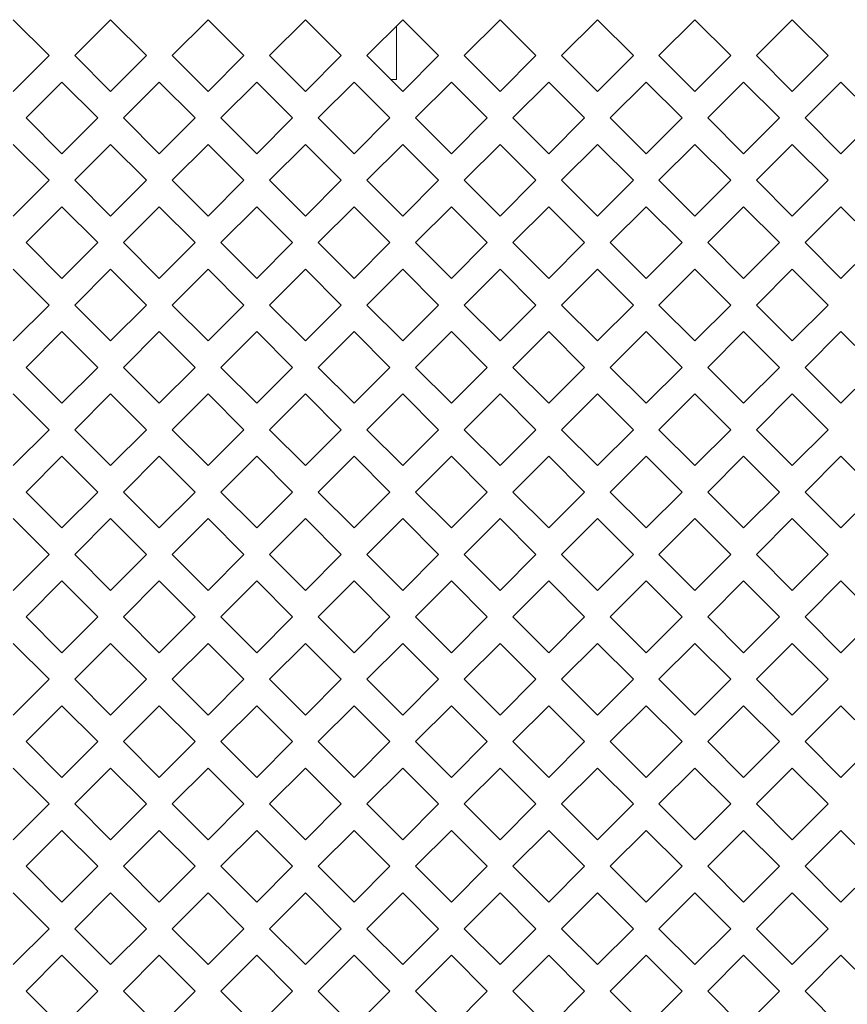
# Model space of a CAD drawing. Header units: millimetres. Extents: x 38 to 253, y 25 to 200.
# Tile 41 of 71: x 61.04 to 66.48, y 132.52 to 138.99. Entities that reach past the tile are written whole.
import ezdxf

# ---------------------------------------------------------------- set-up
doc = ezdxf.new("R2010")
doc.units = ezdxf.units.MM

msp = doc.modelspace()

# ---------------------------------------------------------------- linework, layer by layer
at = {"color": 7, "linetype": 'Continuous', "lineweight": 15}
for p, q in [((60.99424, 138.98858), (61.22994, 138.75288)), ((61.39854, 138.75288), (61.63424, 138.98858)), ((61.63424, 138.98858), (61.86994, 138.75288)), ((62.03854, 138.75288), (62.27424, 138.98858)), ((62.27424, 138.98858), (62.50994, 138.75288)), ((62.67854, 138.75288), (62.91424, 138.98858)), ((62.91424, 138.98858), (63.14994, 138.75288)), ((63.31854, 138.75288), (63.55424, 138.98858)), ((63.55424, 138.98858), (63.78994, 138.75288)), ((63.95854, 138.75288), (64.19424, 138.98858)), ((64.19424, 138.98858), (64.42994, 138.75288)), ((64.59854, 138.75288), (64.83424, 138.98858)), ((64.83424, 138.98858), (65.06994, 138.75288)), ((65.23854, 138.75288), (65.47424, 138.98858)), ((65.47424, 138.98858), (65.70994, 138.75288)), ((65.87854, 138.75288), (66.11424, 138.98858)), ((66.11424, 138.98858), (66.34994, 138.75288)), ((63.51424, 138.94858), (63.51424, 138.59622)), ((61.22994, 138.75288), (60.99424, 138.51718)), ((61.63424, 138.51718), (61.39854, 138.75288)), ((61.86994, 138.75288), (61.63424, 138.51718)), ((62.27424, 138.51718), (62.03854, 138.75288)), ((62.50994, 138.75288), (62.27424, 138.51718)), ((62.91424, 138.51718), (62.67854, 138.75288)), ((63.14994, 138.75288), (62.91424, 138.51718)), ((63.55424, 138.51718), (63.31854, 138.75288)), ((63.78994, 138.75288), (63.55424, 138.51718)), ((64.19424, 138.51718), (63.95854, 138.75288)), ((64.42994, 138.75288), (64.19424, 138.51718)), ((64.83424, 138.51718), (64.59854, 138.75288)), ((65.06994, 138.75288), (64.83424, 138.51718)), ((65.47424, 138.51718), (65.23854, 138.75288)), ((65.70994, 138.75288), (65.47424, 138.51718)), ((66.11424, 138.51718), (65.87854, 138.75288)), ((66.34994, 138.75288), (66.11424, 138.51718)), ((63.51424, 138.59622), (63.4752, 138.59622)), ((61.07854, 138.34288), (61.31424, 138.57858)), ((61.31424, 138.57858), (61.54994, 138.34288)), ((61.71854, 138.34288), (61.95424, 138.57858)), ((61.95424, 138.57858), (62.18994, 138.34288)), ((62.35854, 138.34288), (62.59424, 138.57858)), ((62.59424, 138.57858), (62.82994, 138.34288)), ((62.99854, 138.34288), (63.23424, 138.57858)), ((63.23424, 138.57858), (63.46994, 138.34288)), ((63.63854, 138.34288), (63.87424, 138.57858)), ((63.87424, 138.57858), (64.10994, 138.34288)), ((64.27854, 138.34288), (64.51424, 138.57858)), ((64.51424, 138.57858), (64.74994, 138.34288)), ((64.91854, 138.34288), (65.15424, 138.57858)), ((65.15424, 138.57858), (65.38994, 138.34288)), ((65.55854, 138.34288), (65.79424, 138.57858)), ((65.79424, 138.57858), (66.02994, 138.34288)), ((66.19854, 138.34288), (66.43424, 138.57858)), ((66.43424, 138.57858), (66.66994, 138.34288)), ((61.31424, 138.10718), (61.07854, 138.34288)), ((61.54994, 138.34288), (61.31424, 138.10718)), ((61.95424, 138.10718), (61.71854, 138.34288)), ((62.18994, 138.34288), (61.95424, 138.10718)), ((62.59424, 138.10718), (62.35854, 138.34288)), ((62.82994, 138.34288), (62.59424, 138.10718)), ((63.23424, 138.10718), (62.99854, 138.34288)), ((63.46994, 138.34288), (63.23424, 138.10718)), ((63.87424, 138.10718), (63.63854, 138.34288)), ((64.10994, 138.34288), (63.87424, 138.10718)), ((64.51424, 138.10718), (64.27854, 138.34288)), ((64.74994, 138.34288), (64.51424, 138.10718)), ((65.15424, 138.10718), (64.91854, 138.34288)), ((65.38994, 138.34288), (65.15424, 138.10718)), ((65.79424, 138.10718), (65.55854, 138.34288)), ((66.02994, 138.34288), (65.79424, 138.10718)), ((66.43424, 138.10718), (66.19854, 138.34288)), ((66.66994, 138.34288), (66.43424, 138.10718)), ((60.99424, 138.16858), (61.22994, 137.93288)), ((61.39854, 137.93288), (61.63424, 138.16858)), ((61.63424, 138.16858), (61.86994, 137.93288)), ((62.03854, 137.93288), (62.27424, 138.16858)), ((62.27424, 138.16858), (62.50994, 137.93288)), ((62.67854, 137.93288), (62.91424, 138.16858)), ((62.91424, 138.16858), (63.14994, 137.93288)), ((63.31854, 137.93288), (63.55424, 138.16858)), ((63.55424, 138.16858), (63.78994, 137.93288)), ((63.95854, 137.93288), (64.19424, 138.16858)), ((64.19424, 138.16858), (64.42994, 137.93288)), ((64.59854, 137.93288), (64.83424, 138.16858)), ((64.83424, 138.16858), (65.06994, 137.93288)), ((65.23854, 137.93288), (65.47424, 138.16858)), ((65.47424, 138.16858), (65.70994, 137.93288)), ((65.87854, 137.93288), (66.11424, 138.16858)), ((66.11424, 138.16858), (66.34994, 137.93288)), ((61.22994, 137.93288), (60.99424, 137.69718)), ((61.63424, 137.69718), (61.39854, 137.93288)), ((61.86994, 137.93288), (61.63424, 137.69718)), ((62.27424, 137.69718), (62.03854, 137.93288)), ((62.50994, 137.93288), (62.27424, 137.69718)), ((62.91424, 137.69718), (62.67854, 137.93288)), ((63.14994, 137.93288), (62.91424, 137.69718)), ((63.55424, 137.69718), (63.31854, 137.93288)), ((63.78994, 137.93288), (63.55424, 137.69718)), ((64.19424, 137.69718), (63.95854, 137.93288)), ((64.42994, 137.93288), (64.19424, 137.69718)), ((64.83424, 137.69718), (64.59854, 137.93288)), ((65.06994, 137.93288), (64.83424, 137.69718)), ((65.47424, 137.69718), (65.23854, 137.93288)), ((65.70994, 137.93288), (65.47424, 137.69718)), ((66.11424, 137.69718), (65.87854, 137.93288)), ((66.34994, 137.93288), (66.11424, 137.69718)), ((61.07854, 137.52288), (61.31424, 137.75858)), ((61.31424, 137.75858), (61.54994, 137.52288)), ((61.71854, 137.52288), (61.95424, 137.75858)), ((61.95424, 137.75858), (62.18994, 137.52288)), ((62.35854, 137.52288), (62.59424, 137.75858)), ((62.59424, 137.75858), (62.82994, 137.52288)), ((62.99854, 137.52288), (63.23424, 137.75858)), ((63.23424, 137.75858), (63.46994, 137.52288)), ((63.63854, 137.52288), (63.87424, 137.75858)), ((63.87424, 137.75858), (64.10994, 137.52288)), ((64.27854, 137.52288), (64.51424, 137.75858)), ((64.51424, 137.75858), (64.74994, 137.52288)), ((64.91854, 137.52288), (65.15424, 137.75858)), ((65.15424, 137.75858), (65.38994, 137.52288)), ((65.55854, 137.52288), (65.79424, 137.75858)), ((65.79424, 137.75858), (66.02994, 137.52288)), ((66.19854, 137.52288), (66.43424, 137.75858)), ((66.43424, 137.75858), (66.66994, 137.52288)), ((61.31424, 137.28718), (61.07854, 137.52288)), ((61.54994, 137.52288), (61.31424, 137.28718)), ((61.95424, 137.28718), (61.71854, 137.52288)), ((62.18994, 137.52288), (61.95424, 137.28718)), ((62.59424, 137.28718), (62.35854, 137.52288)), ((62.82994, 137.52288), (62.59424, 137.28718)), ((63.23424, 137.28718), (62.99854, 137.52288)), ((63.46994, 137.52288), (63.23424, 137.28718)), ((63.87424, 137.28718), (63.63854, 137.52288)), ((64.10994, 137.52288), (63.87424, 137.28718)), ((64.51424, 137.28718), (64.27854, 137.52288)), ((64.74994, 137.52288), (64.51424, 137.28718)), ((65.15424, 137.28718), (64.91854, 137.52288)), ((65.38994, 137.52288), (65.15424, 137.28718)), ((65.79424, 137.28718), (65.55854, 137.52288)), ((66.02994, 137.52288), (65.79424, 137.28718)), ((66.43424, 137.28718), (66.19854, 137.52288)), ((66.66994, 137.52288), (66.43424, 137.28718)), ((60.99424, 137.34858), (61.22994, 137.11288)), ((61.39854, 137.11288), (61.63424, 137.34858)), ((61.63424, 137.34858), (61.86994, 137.11288)), ((62.03854, 137.11288), (62.27424, 137.34858)), ((62.27424, 137.34858), (62.50994, 137.11288)), ((62.67854, 137.11288), (62.91424, 137.34858)), ((62.91424, 137.34858), (63.14994, 137.11288)), ((63.31854, 137.11288), (63.55424, 137.34858)), ((63.55424, 137.34858), (63.78994, 137.11288)), ((63.95854, 137.11288), (64.19424, 137.34858)), ((64.19424, 137.34858), (64.42994, 137.11288)), ((64.59854, 137.11288), (64.83424, 137.34858)), ((64.83424, 137.34858), (65.06994, 137.11288)), ((65.23854, 137.11288), (65.47424, 137.34858)), ((65.47424, 137.34858), (65.70994, 137.11288)), ((65.87854, 137.11288), (66.11424, 137.34858)), ((66.11424, 137.34858), (66.34994, 137.11288)), ((61.22994, 137.11288), (60.99424, 136.87718)), ((61.63424, 136.87718), (61.39854, 137.11288)), ((61.86994, 137.11288), (61.63424, 136.87718)), ((62.27424, 136.87718), (62.03854, 137.11288)), ((62.50994, 137.11288), (62.27424, 136.87718)), ((62.91424, 136.87718), (62.67854, 137.11288)), ((63.14994, 137.11288), (62.91424, 136.87718)), ((63.55424, 136.87718), (63.31854, 137.11288)), ((63.78994, 137.11288), (63.55424, 136.87718)), ((64.19424, 136.87718), (63.95854, 137.11288)), ((64.42994, 137.11288), (64.19424, 136.87718)), ((64.83424, 136.87718), (64.59854, 137.11288)), ((65.06994, 137.11288), (64.83424, 136.87718)), ((65.47424, 136.87718), (65.23854, 137.11288)), ((65.70994, 137.11288), (65.47424, 136.87718)), ((66.11424, 136.87718), (65.87854, 137.11288)), ((66.34994, 137.11288), (66.11424, 136.87718)), ((61.07854, 136.70288), (61.31424, 136.93858)), ((61.31424, 136.93858), (61.54994, 136.70288)), ((61.71854, 136.70288), (61.95424, 136.93858)), ((61.95424, 136.93858), (62.18994, 136.70288)), ((62.35854, 136.70288), (62.59424, 136.93858)), ((62.59424, 136.93858), (62.82994, 136.70288)), ((62.99854, 136.70288), (63.23424, 136.93858)), ((63.23424, 136.93858), (63.46994, 136.70288)), ((63.63854, 136.70288), (63.87424, 136.93858)), ((63.87424, 136.93858), (64.10994, 136.70288)), ((64.27854, 136.70288), (64.51424, 136.93858)), ((64.51424, 136.93858), (64.74994, 136.70288)), ((64.91854, 136.70288), (65.15424, 136.93858)), ((65.15424, 136.93858), (65.38994, 136.70288)), ((65.55854, 136.70288), (65.79424, 136.93858)), ((65.79424, 136.93858), (66.02994, 136.70288)), ((66.19854, 136.70288), (66.43424, 136.93858)), ((66.43424, 136.93858), (66.66994, 136.70288)), ((61.31424, 136.46718), (61.07854, 136.70288)), ((61.54994, 136.70288), (61.31424, 136.46718)), ((61.95424, 136.46718), (61.71854, 136.70288)), ((62.18994, 136.70288), (61.95424, 136.46718)), ((62.59424, 136.46718), (62.35854, 136.70288)), ((62.82994, 136.70288), (62.59424, 136.46718)), ((63.23424, 136.46718), (62.99854, 136.70288)), ((63.46994, 136.70288), (63.23424, 136.46718)), ((63.87424, 136.46718), (63.63854, 136.70288)), ((64.10994, 136.70288), (63.87424, 136.46718)), ((64.51424, 136.46718), (64.27854, 136.70288)), ((64.74994, 136.70288), (64.51424, 136.46718)), ((65.15424, 136.46718), (64.91854, 136.70288)), ((65.38994, 136.70288), (65.15424, 136.46718)), ((65.79424, 136.46718), (65.55854, 136.70288)), ((66.02994, 136.70288), (65.79424, 136.46718)), ((66.43424, 136.46718), (66.19854, 136.70288)), ((66.66994, 136.70288), (66.43424, 136.46718)), ((60.99424, 136.52858), (61.22994, 136.29288)), ((61.39854, 136.29288), (61.63424, 136.52858)), ((61.63424, 136.52858), (61.86994, 136.29288)), ((62.03854, 136.29288), (62.27424, 136.52858)), ((62.27424, 136.52858), (62.50994, 136.29288)), ((62.67854, 136.29288), (62.91424, 136.52858)), ((62.91424, 136.52858), (63.14994, 136.29288)), ((63.31854, 136.29288), (63.55424, 136.52858)), ((63.55424, 136.52858), (63.78994, 136.29288)), ((63.95854, 136.29288), (64.19424, 136.52858)), ((64.19424, 136.52858), (64.42994, 136.29288)), ((64.59854, 136.29288), (64.83424, 136.52858)), ((64.83424, 136.52858), (65.06994, 136.29288)), ((65.23854, 136.29288), (65.47424, 136.52858)), ((65.47424, 136.52858), (65.70994, 136.29288)), ((65.87854, 136.29288), (66.11424, 136.52858)), ((66.11424, 136.52858), (66.34994, 136.29288)), ((61.22994, 136.29288), (60.99424, 136.05718)), ((61.63424, 136.05718), (61.39854, 136.29288)), ((61.86994, 136.29288), (61.63424, 136.05718)), ((62.27424, 136.05718), (62.03854, 136.29288)), ((62.50994, 136.29288), (62.27424, 136.05718)), ((62.91424, 136.05718), (62.67854, 136.29288)), ((63.14994, 136.29288), (62.91424, 136.05718)), ((63.55424, 136.05718), (63.31854, 136.29288)), ((63.78994, 136.29288), (63.55424, 136.05718)), ((64.19424, 136.05718), (63.95854, 136.29288)), ((64.42994, 136.29288), (64.19424, 136.05718)), ((64.83424, 136.05718), (64.59854, 136.29288)), ((65.06994, 136.29288), (64.83424, 136.05718)), ((65.47424, 136.05718), (65.23854, 136.29288)), ((65.70994, 136.29288), (65.47424, 136.05718)), ((66.11424, 136.05718), (65.87854, 136.29288)), ((66.34994, 136.29288), (66.11424, 136.05718)), ((61.07854, 135.88288), (61.31424, 136.11858)), ((61.31424, 136.11858), (61.54994, 135.88288)), ((61.71854, 135.88288), (61.95424, 136.11858)), ((61.95424, 136.11858), (62.18994, 135.88288)), ((62.35854, 135.88288), (62.59424, 136.11858)), ((62.59424, 136.11858), (62.82994, 135.88288)), ((62.99854, 135.88288), (63.23424, 136.11858)), ((63.23424, 136.11858), (63.46994, 135.88288)), ((63.63854, 135.88288), (63.87424, 136.11858)), ((63.87424, 136.11858), (64.10994, 135.88288)), ((64.27854, 135.88288), (64.51424, 136.11858)), ((64.51424, 136.11858), (64.74994, 135.88288)), ((64.91854, 135.88288), (65.15424, 136.11858)), ((65.15424, 136.11858), (65.38994, 135.88288)), ((65.55854, 135.88288), (65.79424, 136.11858)), ((65.79424, 136.11858), (66.02994, 135.88288)), ((66.19854, 135.88288), (66.43424, 136.11858)), ((66.43424, 136.11858), (66.66994, 135.88288)), ((61.31424, 135.64718), (61.07854, 135.88288)), ((61.54994, 135.88288), (61.31424, 135.64718)), ((61.95424, 135.64718), (61.71854, 135.88288)), ((62.18994, 135.88288), (61.95424, 135.64718)), ((62.59424, 135.64718), (62.35854, 135.88288)), ((62.82994, 135.88288), (62.59424, 135.64718)), ((63.23424, 135.64718), (62.99854, 135.88288)), ((63.46994, 135.88288), (63.23424, 135.64718)), ((63.87424, 135.64718), (63.63854, 135.88288)), ((64.10994, 135.88288), (63.87424, 135.64718)), ((64.51424, 135.64718), (64.27854, 135.88288)), ((64.74994, 135.88288), (64.51424, 135.64718)), ((65.15424, 135.64718), (64.91854, 135.88288)), ((65.38994, 135.88288), (65.15424, 135.64718)), ((65.79424, 135.64718), (65.55854, 135.88288)), ((66.02994, 135.88288), (65.79424, 135.64718)), ((66.43424, 135.64718), (66.19854, 135.88288)), ((66.66994, 135.88288), (66.43424, 135.64718)), ((60.99424, 135.70858), (61.22994, 135.47288)), ((61.39854, 135.47288), (61.63424, 135.70858)), ((61.63424, 135.70858), (61.86994, 135.47288)), ((62.03854, 135.47288), (62.27424, 135.70858)), ((62.27424, 135.70858), (62.50994, 135.47288)), ((62.67854, 135.47288), (62.91424, 135.70858)), ((62.91424, 135.70858), (63.14994, 135.47288)), ((63.31854, 135.47288), (63.55424, 135.70858)), ((63.55424, 135.70858), (63.78994, 135.47288)), ((63.95854, 135.47288), (64.19424, 135.70858)), ((64.19424, 135.70858), (64.42994, 135.47288)), ((64.59854, 135.47288), (64.83424, 135.70858)), ((64.83424, 135.70858), (65.06994, 135.47288)), ((65.23854, 135.47288), (65.47424, 135.70858)), ((65.47424, 135.70858), (65.70994, 135.47288)), ((65.87854, 135.47288), (66.11424, 135.70858)), ((66.11424, 135.70858), (66.34994, 135.47288)), ((61.22994, 135.47288), (60.99424, 135.23718)), ((61.63424, 135.23718), (61.39854, 135.47288)), ((61.86994, 135.47288), (61.63424, 135.23718)), ((62.27424, 135.23718), (62.03854, 135.47288)), ((62.50994, 135.47288), (62.27424, 135.23718)), ((62.91424, 135.23718), (62.67854, 135.47288)), ((63.14994, 135.47288), (62.91424, 135.23718)), ((63.55424, 135.23718), (63.31854, 135.47288)), ((63.78994, 135.47288), (63.55424, 135.23718)), ((64.19424, 135.23718), (63.95854, 135.47288)), ((64.42994, 135.47288), (64.19424, 135.23718)), ((64.83424, 135.23718), (64.59854, 135.47288)), ((65.06994, 135.47288), (64.83424, 135.23718)), ((65.47424, 135.23718), (65.23854, 135.47288)), ((65.70994, 135.47288), (65.47424, 135.23718)), ((66.11424, 135.23718), (65.87854, 135.47288)), ((66.34994, 135.47288), (66.11424, 135.23718)), ((61.07854, 135.06288), (61.31424, 135.29858)), ((61.31424, 135.29858), (61.54994, 135.06288)), ((61.71854, 135.06288), (61.95424, 135.29858)), ((61.95424, 135.29858), (62.18994, 135.06288)), ((62.35854, 135.06288), (62.59424, 135.29858)), ((62.59424, 135.29858), (62.82994, 135.06288)), ((62.99854, 135.06288), (63.23424, 135.29858)), ((63.23424, 135.29858), (63.46994, 135.06288)), ((63.63854, 135.06288), (63.87424, 135.29858)), ((63.87424, 135.29858), (64.10994, 135.06288)), ((64.27854, 135.06288), (64.51424, 135.29858)), ((64.51424, 135.29858), (64.74994, 135.06288)), ((64.91854, 135.06288), (65.15424, 135.29858)), ((65.15424, 135.29858), (65.38994, 135.06288)), ((65.55854, 135.06288), (65.79424, 135.29858)), ((65.79424, 135.29858), (66.02994, 135.06288)), ((66.19854, 135.06288), (66.43424, 135.29858)), ((66.43424, 135.29858), (66.66994, 135.06288)), ((61.31424, 134.82718), (61.07854, 135.06288)), ((61.54994, 135.06288), (61.31424, 134.82718)), ((61.95424, 134.82718), (61.71854, 135.06288)), ((62.18994, 135.06288), (61.95424, 134.82718)), ((62.59424, 134.82718), (62.35854, 135.06288)), ((62.82994, 135.06288), (62.59424, 134.82718)), ((63.23424, 134.82718), (62.99854, 135.06288)), ((63.46994, 135.06288), (63.23424, 134.82718)), ((63.87424, 134.82718), (63.63854, 135.06288)), ((64.10994, 135.06288), (63.87424, 134.82718)), ((64.51424, 134.82718), (64.27854, 135.06288)), ((64.74994, 135.06288), (64.51424, 134.82718)), ((65.15424, 134.82718), (64.91854, 135.06288)), ((65.38994, 135.06288), (65.15424, 134.82718)), ((65.79424, 134.82718), (65.55854, 135.06288)), ((66.02994, 135.06288), (65.79424, 134.82718)), ((66.43424, 134.82718), (66.19854, 135.06288)), ((66.66994, 135.06288), (66.43424, 134.82718)), ((60.99424, 134.88858), (61.22994, 134.65288)), ((61.39854, 134.65288), (61.63424, 134.88858)), ((61.63424, 134.88858), (61.86994, 134.65288)), ((62.03854, 134.65288), (62.27424, 134.88858)), ((62.27424, 134.88858), (62.50994, 134.65288)), ((62.67854, 134.65288), (62.91424, 134.88858)), ((62.91424, 134.88858), (63.14994, 134.65288)), ((63.31854, 134.65288), (63.55424, 134.88858)), ((63.55424, 134.88858), (63.78994, 134.65288)), ((63.95854, 134.65288), (64.19424, 134.88858)), ((64.19424, 134.88858), (64.42994, 134.65288)), ((64.59854, 134.65288), (64.83424, 134.88858)), ((64.83424, 134.88858), (65.06994, 134.65288)), ((65.23854, 134.65288), (65.47424, 134.88858)), ((65.47424, 134.88858), (65.70994, 134.65288)), ((65.87854, 134.65288), (66.11424, 134.88858)), ((66.11424, 134.88858), (66.34994, 134.65288)), ((61.22994, 134.65288), (60.99424, 134.41718)), ((61.63424, 134.41718), (61.39854, 134.65288)), ((61.86994, 134.65288), (61.63424, 134.41718)), ((62.27424, 134.41718), (62.03854, 134.65288)), ((62.50994, 134.65288), (62.27424, 134.41718)), ((62.91424, 134.41718), (62.67854, 134.65288)), ((63.14994, 134.65288), (62.91424, 134.41718)), ((63.55424, 134.41718), (63.31854, 134.65288)), ((63.78994, 134.65288), (63.55424, 134.41718)), ((64.19424, 134.41718), (63.95854, 134.65288)), ((64.42994, 134.65288), (64.19424, 134.41718)), ((64.83424, 134.41718), (64.59854, 134.65288)), ((65.06994, 134.65288), (64.83424, 134.41718)), ((65.47424, 134.41718), (65.23854, 134.65288)), ((65.70994, 134.65288), (65.47424, 134.41718)), ((66.11424, 134.41718), (65.87854, 134.65288)), ((66.34994, 134.65288), (66.11424, 134.41718)), ((61.07854, 134.24288), (61.31424, 134.47858)), ((61.31424, 134.47858), (61.54994, 134.24288)), ((61.71854, 134.24288), (61.95424, 134.47858)), ((61.95424, 134.47858), (62.18994, 134.24288)), ((62.35854, 134.24288), (62.59424, 134.47858)), ((62.59424, 134.47858), (62.82994, 134.24288)), ((62.99854, 134.24288), (63.23424, 134.47858)), ((63.23424, 134.47858), (63.46994, 134.24288)), ((63.63854, 134.24288), (63.87424, 134.47858)), ((63.87424, 134.47858), (64.10994, 134.24288)), ((64.27854, 134.24288), (64.51424, 134.47858)), ((64.51424, 134.47858), (64.74994, 134.24288)), ((64.91854, 134.24288), (65.15424, 134.47858)), ((65.15424, 134.47858), (65.38994, 134.24288)), ((65.55854, 134.24288), (65.79424, 134.47858)), ((65.79424, 134.47858), (66.02994, 134.24288)), ((66.19854, 134.24288), (66.43424, 134.47858)), ((66.43424, 134.47858), (66.66994, 134.24288)), ((61.31424, 134.00718), (61.07854, 134.24288)), ((61.54994, 134.24288), (61.31424, 134.00718)), ((61.95424, 134.00718), (61.71854, 134.24288)), ((62.18994, 134.24288), (61.95424, 134.00718)), ((62.59424, 134.00718), (62.35854, 134.24288)), ((62.82994, 134.24288), (62.59424, 134.00718)), ((63.23424, 134.00718), (62.99854, 134.24288)), ((63.46994, 134.24288), (63.23424, 134.00718)), ((63.87424, 134.00718), (63.63854, 134.24288)), ((64.10994, 134.24288), (63.87424, 134.00718)), ((64.51424, 134.00718), (64.27854, 134.24288)), ((64.74994, 134.24288), (64.51424, 134.00718)), ((65.15424, 134.00718), (64.91854, 134.24288)), ((65.38994, 134.24288), (65.15424, 134.00718)), ((65.79424, 134.00718), (65.55854, 134.24288)), ((66.02994, 134.24288), (65.79424, 134.00718)), ((66.43424, 134.00718), (66.19854, 134.24288)), ((66.66994, 134.24288), (66.43424, 134.00718)), ((60.99424, 134.06858), (61.22994, 133.83288)), ((61.39854, 133.83288), (61.63424, 134.06858)), ((61.63424, 134.06858), (61.86994, 133.83288)), ((62.03854, 133.83288), (62.27424, 134.06858)), ((62.27424, 134.06858), (62.50994, 133.83288)), ((62.67854, 133.83288), (62.91424, 134.06858)), ((62.91424, 134.06858), (63.14994, 133.83288)), ((63.31854, 133.83288), (63.55424, 134.06858)), ((63.55424, 134.06858), (63.78994, 133.83288)), ((63.95854, 133.83288), (64.19424, 134.06858)), ((64.19424, 134.06858), (64.42994, 133.83288)), ((64.59854, 133.83288), (64.83424, 134.06858)), ((64.83424, 134.06858), (65.06994, 133.83288)), ((65.23854, 133.83288), (65.47424, 134.06858)), ((65.47424, 134.06858), (65.70994, 133.83288)), ((65.87854, 133.83288), (66.11424, 134.06858)), ((66.11424, 134.06858), (66.34994, 133.83288)), ((61.22994, 133.83288), (60.99424, 133.59718)), ((61.63424, 133.59718), (61.39854, 133.83288)), ((61.86994, 133.83288), (61.63424, 133.59718)), ((62.27424, 133.59718), (62.03854, 133.83288)), ((62.50994, 133.83288), (62.27424, 133.59718)), ((62.91424, 133.59718), (62.67854, 133.83288)), ((63.14994, 133.83288), (62.91424, 133.59718)), ((63.55424, 133.59718), (63.31854, 133.83288)), ((63.78994, 133.83288), (63.55424, 133.59718)), ((64.19424, 133.59718), (63.95854, 133.83288)), ((64.42994, 133.83288), (64.19424, 133.59718)), ((64.83424, 133.59718), (64.59854, 133.83288)), ((65.06994, 133.83288), (64.83424, 133.59718)), ((65.47424, 133.59718), (65.23854, 133.83288)), ((65.70994, 133.83288), (65.47424, 133.59718)), ((66.11424, 133.59718), (65.87854, 133.83288)), ((66.34994, 133.83288), (66.11424, 133.59718)), ((61.07854, 133.42288), (61.31424, 133.65858)), ((61.31424, 133.65858), (61.54994, 133.42288)), ((61.71854, 133.42288), (61.95424, 133.65858)), ((61.95424, 133.65858), (62.18994, 133.42288)), ((62.35854, 133.42288), (62.59424, 133.65858)), ((62.59424, 133.65858), (62.82994, 133.42288)), ((62.99854, 133.42288), (63.23424, 133.65858)), ((63.23424, 133.65858), (63.46994, 133.42288)), ((63.63854, 133.42288), (63.87424, 133.65858)), ((63.87424, 133.65858), (64.10994, 133.42288)), ((64.27854, 133.42288), (64.51424, 133.65858)), ((64.51424, 133.65858), (64.74994, 133.42288)), ((64.91854, 133.42288), (65.15424, 133.65858)), ((65.15424, 133.65858), (65.38994, 133.42288)), ((65.55854, 133.42288), (65.79424, 133.65858)), ((65.79424, 133.65858), (66.02994, 133.42288)), ((66.19854, 133.42288), (66.43424, 133.65858)), ((66.43424, 133.65858), (66.66994, 133.42288)), ((61.31424, 133.18718), (61.07854, 133.42288)), ((61.54994, 133.42288), (61.31424, 133.18718)), ((61.95424, 133.18718), (61.71854, 133.42288)), ((62.18994, 133.42288), (61.95424, 133.18718)), ((62.59424, 133.18718), (62.35854, 133.42288)), ((62.82994, 133.42288), (62.59424, 133.18718)), ((63.23424, 133.18718), (62.99854, 133.42288)), ((63.46994, 133.42288), (63.23424, 133.18718)), ((63.87424, 133.18718), (63.63854, 133.42288)), ((64.10994, 133.42288), (63.87424, 133.18718)), ((64.51424, 133.18718), (64.27854, 133.42288)), ((64.74994, 133.42288), (64.51424, 133.18718)), ((65.15424, 133.18718), (64.91854, 133.42288)), ((65.38994, 133.42288), (65.15424, 133.18718)), ((65.79424, 133.18718), (65.55854, 133.42288)), ((66.02994, 133.42288), (65.79424, 133.18718)), ((66.43424, 133.18718), (66.19854, 133.42288)), ((66.66994, 133.42288), (66.43424, 133.18718)), ((60.99424, 133.24858), (61.22994, 133.01288)), ((61.39854, 133.01288), (61.63424, 133.24858)), ((61.63424, 133.24858), (61.86994, 133.01288)), ((62.03854, 133.01288), (62.27424, 133.24858)), ((62.27424, 133.24858), (62.50994, 133.01288)), ((62.67854, 133.01288), (62.91424, 133.24858)), ((62.91424, 133.24858), (63.14994, 133.01288)), ((63.31854, 133.01288), (63.55424, 133.24858)), ((63.55424, 133.24858), (63.78994, 133.01288)), ((63.95854, 133.01288), (64.19424, 133.24858)), ((64.19424, 133.24858), (64.42994, 133.01288)), ((64.59854, 133.01288), (64.83424, 133.24858)), ((64.83424, 133.24858), (65.06994, 133.01288)), ((65.23854, 133.01288), (65.47424, 133.24858)), ((65.47424, 133.24858), (65.70994, 133.01288)), ((65.87854, 133.01288), (66.11424, 133.24858)), ((66.11424, 133.24858), (66.34994, 133.01288)), ((61.22994, 133.01288), (60.99424, 132.77718)), ((61.63424, 132.77718), (61.39854, 133.01288)), ((61.86994, 133.01288), (61.63424, 132.77718)), ((62.27424, 132.77718), (62.03854, 133.01288)), ((62.50994, 133.01288), (62.27424, 132.77718)), ((62.91424, 132.77718), (62.67854, 133.01288)), ((63.14994, 133.01288), (62.91424, 132.77718)), ((63.55424, 132.77718), (63.31854, 133.01288)), ((63.78994, 133.01288), (63.55424, 132.77718)), ((64.19424, 132.77718), (63.95854, 133.01288)), ((64.42994, 133.01288), (64.19424, 132.77718)), ((64.83424, 132.77718), (64.59854, 133.01288)), ((65.06994, 133.01288), (64.83424, 132.77718)), ((65.47424, 132.77718), (65.23854, 133.01288)), ((65.70994, 133.01288), (65.47424, 132.77718)), ((66.11424, 132.77718), (65.87854, 133.01288)), ((66.34994, 133.01288), (66.11424, 132.77718)), ((61.07854, 132.60288), (61.31424, 132.83858)), ((61.31424, 132.83858), (61.54994, 132.60288)), ((61.71854, 132.60288), (61.95424, 132.83858)), ((61.95424, 132.83858), (62.18994, 132.60288)), ((62.35854, 132.60288), (62.59424, 132.83858)), ((62.59424, 132.83858), (62.82994, 132.60288)), ((62.99854, 132.60288), (63.23424, 132.83858)), ((63.23424, 132.83858), (63.46994, 132.60288)), ((63.63854, 132.60288), (63.87424, 132.83858)), ((63.87424, 132.83858), (64.10994, 132.60288)), ((64.27854, 132.60288), (64.51424, 132.83858)), ((64.51424, 132.83858), (64.74994, 132.60288)), ((64.91854, 132.60288), (65.15424, 132.83858)), ((65.15424, 132.83858), (65.38994, 132.60288)), ((65.55854, 132.60288), (65.79424, 132.83858)), ((65.79424, 132.83858), (66.02994, 132.60288)), ((66.19854, 132.60288), (66.43424, 132.83858)), ((66.43424, 132.83858), (66.66994, 132.60288)), ((61.31424, 132.36718), (61.07854, 132.60288)), ((61.54994, 132.60288), (61.31424, 132.36718)), ((61.95424, 132.36718), (61.71854, 132.60288)), ((62.18994, 132.60288), (61.95424, 132.36718)), ((62.59424, 132.36718), (62.35854, 132.60288)), ((62.82994, 132.60288), (62.59424, 132.36718)), ((63.23424, 132.36718), (62.99854, 132.60288)), ((63.46994, 132.60288), (63.23424, 132.36718)), ((63.87424, 132.36718), (63.63854, 132.60288)), ((64.10994, 132.60288), (63.87424, 132.36718)), ((64.51424, 132.36718), (64.27854, 132.60288)), ((64.74994, 132.60288), (64.51424, 132.36718)), ((65.15424, 132.36718), (64.91854, 132.60288)), ((65.38994, 132.60288), (65.15424, 132.36718)), ((65.79424, 132.36718), (65.55854, 132.60288)), ((66.02994, 132.60288), (65.79424, 132.36718)), ((66.43424, 132.36718), (66.19854, 132.60288))]:
    msp.add_line(p, q, dxfattribs=at)

doc.saveas('drawing.dxf')
